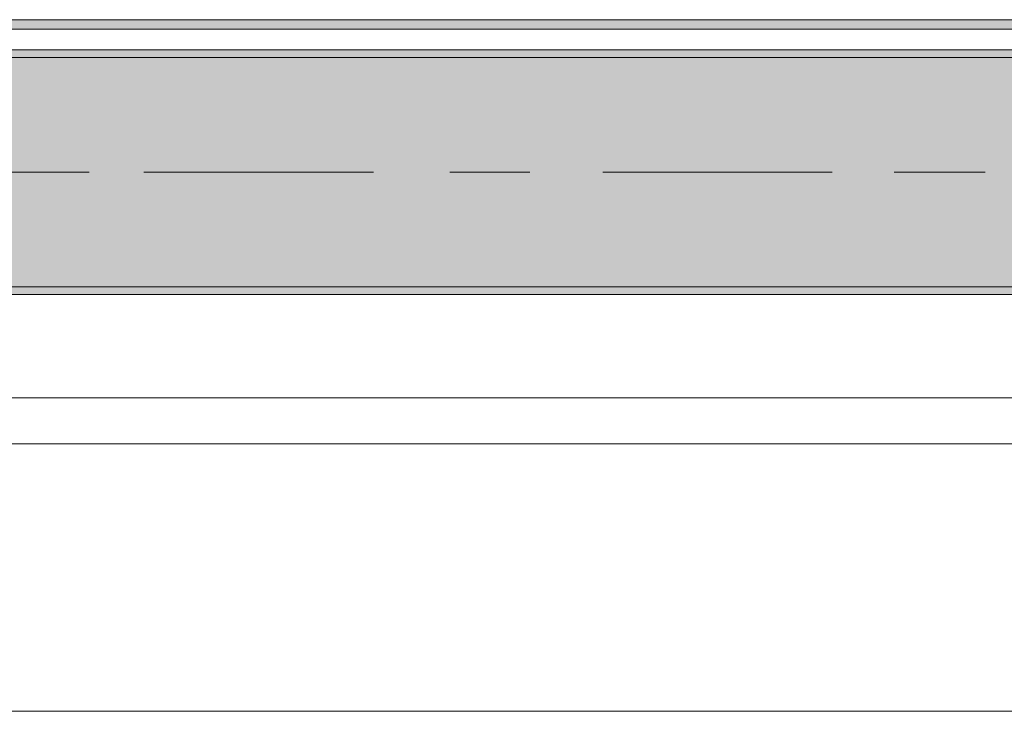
# Model space of a CAD drawing. Header units: metres. Extents: x -3.6 to 65.4, y -11 to 16.8.
# Tile 109 of 178: x 27.018 to 28.305, y -0.155 to 0.749. Entities that reach past the tile are written whole.
import ezdxf

# ---------------------------------------------------------------- set-up
doc = ezdxf.new("R2010")
doc.units = ezdxf.units.M
doc.header["$MEASUREMENT"] = 0
doc.linetypes.add('Achse', pattern=[0.2, 0.1, -0.05, 0, -0.05])
doc.linetypes.add('Strichlinie doppelt', pattern=[0.546806, 0.264583, -0.105833, 0.070556, -0.105833])
for name, color, linetype in [('451 - Universal.Achsen Raster', 7, 'Continuous'), ('604 - Struktur.Wand Aussen', 7, 'Continuous'), ('608 - Struktur.Träger', 7, 'Continuous'), ('Neubau_653 - Abdeckung.TB Verkofferung', 7, 'Continuous')]:
    doc.layers.add(name, color=color, linetype=linetype)
pattern_1 = [(45, (0, 0), (-0.01767767, 0.01767767), [0, -0.025])]

msp = doc.modelspace()

# ---------------------------------------------------------------- hatches: boundary and pattern name
at = {"layer": '608 - Struktur.Träger', "linetype": 'Continuous', "lineweight": 0, "true_color": 0x000000}
h = msp.add_hatch(dxfattribs=at)
h.set_pattern_fill('Gips_0001', color=18, style=0, pattern_type=2)
h.set_pattern_definition(pattern_1)
h.paths.add_polyline_path([(25.89, 0.71), (25.89, 0.7), (29.17, 0.7), (29.17, 0.71)])
h = msp.add_hatch(dxfattribs=at)
h.set_pattern_fill('Beton__Stahlbeton_0001', color=18, style=0, pattern_type=2)
h.set_pattern_definition([(45, (0, 0), (-0.08485281, 0.08485281), []), (45, (-0.04243, 0.04243), (-0.08485281, 0.08485281), [0.09, -0.03])])
h.paths.add_polyline_path([(0.69, 0.7), (0.38, 0.7), (0.38, 0.4), (0.69, 0.4), (3.97, 0.4), (4.29, 0.4), (7.57, 0.4), (7.89, 0.4), (11.17, 0.4), (11.49, 0.4), (14.77, 0.4), (15.09, 0.4), (18.37, 0.4), (18.69, 0.4), (21.97, 0.4), (22.29, 0.4), (25.57, 0.4), (25.89, 0.4), (29.17, 0.4), (29.49, 0.4), (32.77, 0.4), (33.09, 0.4), (36.37, 0.4), (36.69, 0.4), (39.97, 0.4), (40.29, 0.4), (43.57, 0.4), (43.89, 0.4), (47.17, 0.4), (47.49, 0.4), (50.77, 0.4), (51.09, 0.4), (54.37, 0.4), (54.69, 0.4), (57.97, 0.4), (58.29, 0.4), (61.57, 0.4), (61.88, 0.4), (61.88, 0.7), (61.57, 0.7), (58.29, 0.7), (57.97, 0.7), (54.69, 0.7), (54.37, 0.7), (51.09, 0.7), (50.77, 0.7), (47.49, 0.7), (47.17, 0.7), (43.89, 0.7), (43.57, 0.7), (40.29, 0.7), (39.9, 0.7), (36.69, 0.7), (36.37, 0.7), (33.09, 0.7), (32.77, 0.7), (29.49, 0.7), (29.17, 0.7), (25.89, 0.7), (25.57, 0.7), (22.29, 0.7), (21.97, 0.7), (18.69, 0.7), (18.37, 0.7), (15.09, 0.7), (14.77, 0.7), (11.49, 0.7), (11.17, 0.7), (7.89, 0.7), (7.57, 0.7), (4.29, 0.7), (3.97, 0.7)])
h = msp.add_hatch(dxfattribs=at)
h.set_pattern_fill('Gips_0001', color=18, style=0, pattern_type=2)
h.set_pattern_definition(pattern_1)
h.paths.add_polyline_path([(29.17, 0.4), (25.89, 0.4), (25.89, 0.39), (29.17, 0.39)])
at = {"layer": 'Neubau_653 - Abdeckung.TB Verkofferung', "linetype": 'Continuous', "lineweight": 0, "true_color": 0x000000}
h = msp.add_hatch(dxfattribs=at)
h.set_pattern_fill('Gips_0001', color=18, style=0, pattern_type=2)
h.set_pattern_definition(pattern_1)
h.paths.add_polyline_path([(25.91, 0.737), (29.23, 0.737), (29.23, 0.7495), (25.91, 0.7495)])

# ---------------------------------------------------------------- linework, layer by layer
at = {"layer": '451 - Universal.Achsen Raster', "color": 160, "linetype": 'Strichlinie doppelt', "lineweight": 9, "true_color": 0x3232ff}
msp.add_line((64.935, 0.55), (-3.175, 0.55), dxfattribs=at)
at = {"layer": '604 - Struktur.Wand Aussen', "color": 7, "linetype": 'Continuous', "lineweight": 13}
for p, q in [((28.74, 0.255), (26.34, 0.255)), ((26.34, -0.155), (28.74, -0.155))]:
    msp.add_line(p, q, dxfattribs=at)
at = {"layer": '608 - Struktur.Träger', "color": 7, "linetype": 'Continuous', "lineweight": 13}
for p, q in [((0.38, 0.71), (61.88, 0.71)), ((29.17, 0.7), (25.89, 0.7)), ((0.38, 0.39), (61.88, 0.39))]:
    msp.add_line(p, q, dxfattribs=at)
at = {"layer": '608 - Struktur.Träger', "color": 7, "linetype": 'Continuous', "lineweight": 5}
for p, q in [((29.17, 0.71), (25.89, 0.71)), ((29.17, 0.39), (25.89, 0.39))]:
    msp.add_line(p, q, dxfattribs=at)
at = {"layer": '608 - Struktur.Träger', "color": 7, "linetype": 'Achse', "lineweight": 9}
msp.add_line((0.38, 0.55), (61.88, 0.55), dxfattribs=at)
at = {"layer": '608 - Struktur.Träger', "color": 7, "linetype": 'Continuous', "lineweight": 13, "flags": 128}
msp.add_lwpolyline([(32.77, 0.4), (29.49, 0.4), (29.17, 0.4), (25.89, 0.4), (25.57, 0.4), (22.29, 0.4), (21.97, 0.4), (18.69, 0.4), (18.37, 0.4), (15.09, 0.4), (14.77, 0.4), (11.49, 0.4), (11.17, 0.4), (7.89, 0.4), (7.57, 0.4), (4.29, 0.4), (3.97, 0.4), (0.69, 0.4), (0.38, 0.4)], dxfattribs=at)
at = {"layer": 'Neubau_653 - Abdeckung.TB Verkofferung', "color": 1, "linetype": 'Continuous', "lineweight": 9}
for p, q in [((7.975, 0.7495), (29.23, 0.7495)), ((7.92, 0.195), (29.23, 0.195))]:
    msp.add_line(p, q, dxfattribs=at)
at = {"layer": 'Neubau_653 - Abdeckung.TB Verkofferung', "color": 1, "linetype": 'Continuous', "lineweight": 5}
for p, q in [((29.23, 0.7495), (25.91, 0.7495)), ((29.23, 0.737), (25.91, 0.737)), ((29.23, 0.71), (25.91, 0.71))]:
    msp.add_line(p, q, dxfattribs=at)

doc.saveas('drawing.dxf')
